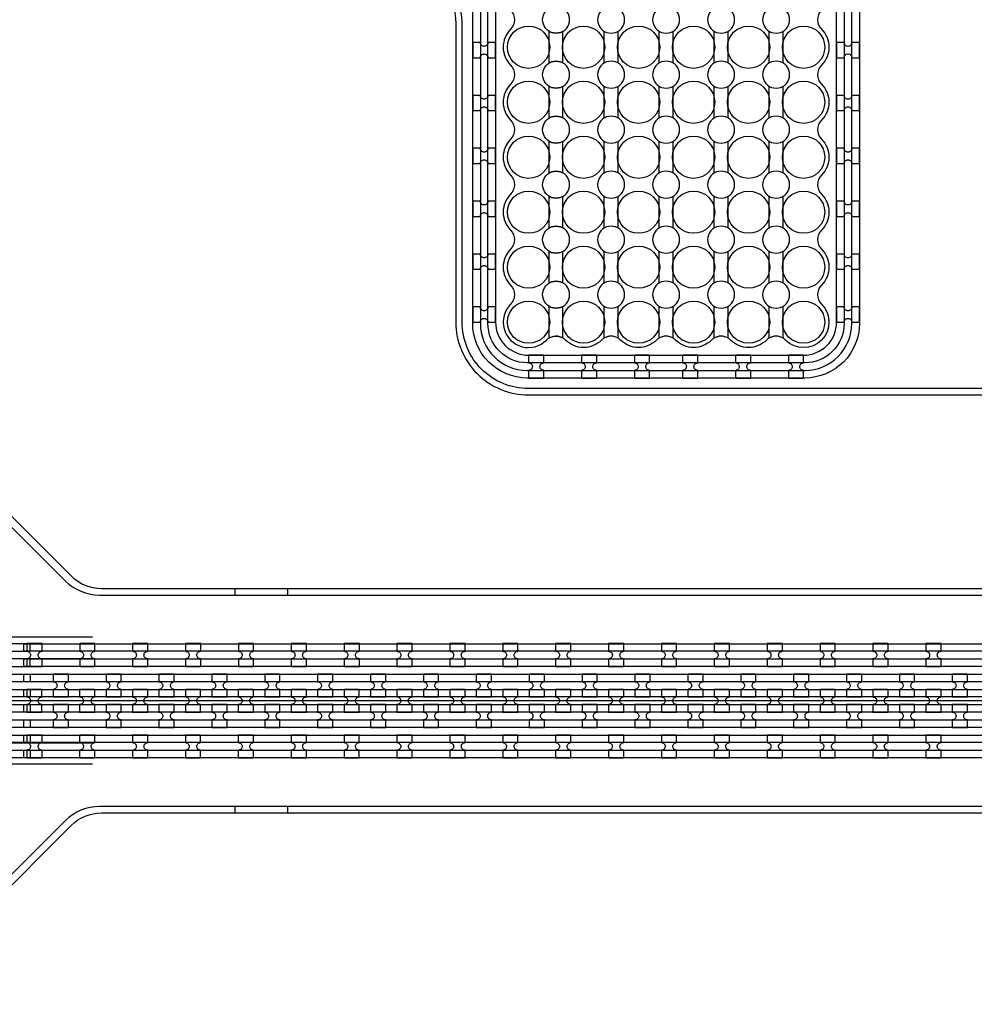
# Model space of a CAD drawing. Extents: x -63500 to 63500, y -63500 to 63500.
# Tile 159 of 256: x -32870 to -28357, y 9955 to 14610. Entities that reach past the tile are written whole.
import ezdxf

# ---------------------------------------------------------------- set-up
doc = ezdxf.new("R2010")
doc.units = 13
doc.header["$MEASUREMENT"] = 0
for name, color, linetype in [('1_Metal', 2, 'Continuous'), ('2_Electrodes', 5, 'Continuous'), ('3_Outline', 4, 'Continuous')]:
    doc.layers.add(name, color=color, linetype=linetype)

msp = doc.modelspace()

# ---------------------------------------------------------------- linework, layer by layer
for p, q in [((-32524.8, 11690), (-37807.7, 11690)), ((-38263.2, 11590), (-32524.8, 11590)), ((-32850, 11390), (-33850, 11390)), ((-14350, 11390), (-32850, 11390)), ((-32524.8, 11190), (-38263.2, 11190)), ((-32524.8, 11090), (-37870.7, 11090))]:
    msp.add_line(p, q)
for radius in [50000, 47500, 45000]:
    msp.add_circle((0, 0), radius)
at = {"layer": '1_Metal'}
for points in [[(-50000, 0, -1), (50000, 0), (51000, 0, 1), (-51000, 0)], [(-32850, 11300), (-5866, 11300, 0.414214), (-4026, 13140), (-4026, 13640, 0.414214), (-5866, 15480), (-7098, 15480, 0.414214), (-7116, 15462), (-7116, 15462), (-7146.6, 15462), (-7146.6, 15532.2), (-7116.6, 15532.2, 0.384752), (-7098.7, 15516), (-5866, 15516, -0.414214), (-3990, 13640), (-3990, 13140, -0.414214), (-5866, 11264), (-32850, 11264)], [(-32850, 11372), (-32446, 11372), (-32446, 11372), (-5866, 11372, 0.414214), (-4098, 13140), (-4098, 13640, 0.414214), (-5866, 15408), (-7098, 15408, 0.414214), (-7116, 15390), (-7116, 15390), (-7146.6, 15390), (-7146.6, 15462), (-7116, 15462, 0.414214), (-7098, 15444), (-5866, 15444, -0.414214), (-4062, 13640), (-4062, 13140, -0.414214), (-5866, 11336), (-32446, 11336), (-32850, 11336)], [(-32850, 11444), (-32446, 11444), (-5866, 11444, 0.414214), (-4170, 13140), (-4170, 13640, 0.414214), (-5866, 15336), (-7098, 15336, 0.414214), (-7116, 15318), (-7116, 15318), (-7146.6, 15318), (-7146.6, 15390), (-7116, 15390, 0.414214), (-7098, 15372), (-5866, 15372, -0.414214), (-4134, 13640), (-4134, 13140, -0.414214), (-5866, 11408), (-32446, 11408), (-32850, 11408)], [(-32850, 11516), (-32446, 11516), (-5866, 11516, 0.414214), (-4242, 13140), (-4242, 13640, 0.414214), (-5866, 15264), (-7098.7, 15264, 0.384752), (-7116.6, 15247.9), (-7146.6, 15247.9), (-7146.6, 15318), (-7116, 15318, 0.414214), (-7098, 15300), (-5866, 15300, -0.414214), (-4206, 13640), (-4206, 13140, -0.414214), (-5866, 11480), (-32446, 11480), (-32850, 11480)], [(-30728, 14502), (-30728, 14430), (-30692, 14430, -0.414214), (-30674, 14448), (-30674, 14448, -0.414214), (-30656, 14430), (-30620, 14430), (-30620, 14502), (-30656, 14502, -0.414214), (-30674, 14484), (-30674, 14484, -0.414214), (-30692, 14502)], [(-29008, 14502), (-29008, 14430), (-28972, 14430, -0.414214), (-28954, 14448), (-28954, 14448, -0.414214), (-28936, 14430), (-28900, 14430), (-28900, 14502), (-28936, 14502, -0.414214), (-28954, 14484), (-28954, 14484, -0.414214), (-28972, 14502)], [(-30728, 14252), (-30728, 14180), (-30692, 14180, -0.414214), (-30674, 14198), (-30674, 14198, -0.414214), (-30656, 14180), (-30620, 14180), (-30620, 14252), (-30656, 14252, -0.414214), (-30674, 14234), (-30674, 14234, -0.414214), (-30692, 14252)], [(-29008, 14252), (-29008, 14180), (-28972, 14180, -0.414214), (-28954, 14198), (-28954, 14198, -0.414214), (-28936, 14180), (-28900, 14180), (-28900, 14252), (-28936, 14252, -0.414214), (-28954, 14234), (-28954, 14234, -0.414214), (-28972, 14252)], [(-30728, 14002), (-30728, 13930), (-30692, 13930, -0.414214), (-30674, 13948), (-30674, 13948, -0.414214), (-30656, 13930), (-30620, 13930), (-30620, 14002), (-30656, 14002, -0.414214), (-30674, 13984), (-30674, 13984, -0.414214), (-30692, 14002)], [(-29008, 14002), (-29008, 13930), (-28972, 13930, -0.414214), (-28954, 13948), (-28954, 13948, -0.414214), (-28936, 13930), (-28900, 13930), (-28900, 14002), (-28936, 14002, -0.414214), (-28954, 13984), (-28954, 13984, -0.414214), (-28972, 14002)], [(-30728, 13752), (-30728, 13680), (-30692, 13680, -0.414214), (-30674, 13698), (-30674, 13698, -0.414214), (-30656, 13680), (-30620, 13680), (-30620, 13752), (-30656, 13752, -0.414214), (-30674, 13734), (-30674, 13734, -0.414214), (-30692, 13752)], [(-29008, 13752), (-29008, 13680), (-28972, 13680, -0.414214), (-28954, 13698), (-28954, 13698, -0.414214), (-28936, 13680), (-28900, 13680), (-28900, 13752), (-28936, 13752, -0.414214), (-28954, 13734), (-28954, 13734, -0.414214), (-28972, 13752)], [(-30728, 13502), (-30728, 13430), (-30692, 13430, -0.414214), (-30674, 13448), (-30674, 13448, -0.414214), (-30656, 13430), (-30620, 13430), (-30620, 13502), (-30656, 13502, -0.414214), (-30674, 13484), (-30674, 13484, -0.414214), (-30692, 13502)], [(-29008, 13502), (-29008, 13430), (-28972, 13430, -0.414214), (-28954, 13448), (-28954, 13448, -0.414214), (-28936, 13430), (-28900, 13430), (-28900, 13502), (-28936, 13502, -0.414214), (-28954, 13484), (-28954, 13484, -0.414214), (-28972, 13502)], [(-30728, 13252), (-30728, 13180), (-30692, 13180, -0.414214), (-30674, 13198), (-30674, 13198, -0.414214), (-30656, 13180), (-30620, 13180), (-30620, 13252), (-30656, 13252, -0.414214), (-30674, 13234), (-30674, 13234, -0.414214), (-30692, 13252)], [(-29008, 13252), (-29008, 13180), (-28972, 13180, -0.414214), (-28954, 13198), (-28954, 13198, -0.414214), (-28936, 13180), (-28900, 13180), (-28900, 13252), (-28936, 13252, -0.414214), (-28954, 13234), (-28954, 13234, -0.414214), (-28972, 13252)], [(-30392, 13024), (-30464, 13024), (-30464, 12988, -0.414214), (-30446, 12970), (-30446, 12970, -0.414214), (-30464, 12952), (-30464, 12916), (-30392, 12916), (-30392, 12952, -0.414214), (-30410, 12970), (-30410, 12970, -0.414214), (-30392, 12988)], [(-30142, 13024), (-30214, 13024), (-30214, 12988, -0.414214), (-30196, 12970), (-30196, 12970, -0.414214), (-30214, 12952), (-30214, 12916), (-30142, 12916), (-30142, 12952, -0.414214), (-30160, 12970), (-30160, 12970, -0.414214), (-30142, 12988)], [(-29892, 13024), (-29964, 13024), (-29964, 12988, -0.414214), (-29946, 12970), (-29946, 12970, -0.414214), (-29964, 12952), (-29964, 12916), (-29892, 12916), (-29892, 12952, -0.414214), (-29910, 12970), (-29910, 12970, -0.414214), (-29892, 12988)], [(-29664, 13024), (-29736, 13024), (-29736, 12988, -0.414214), (-29718, 12970), (-29718, 12970, -0.414214), (-29736, 12952), (-29736, 12916), (-29664, 12916), (-29664, 12952, -0.414214), (-29682, 12970), (-29682, 12970, -0.414214), (-29664, 12988)], [(-29414, 13024), (-29486, 13024), (-29486, 12988, -0.414214), (-29468, 12970), (-29468, 12970, -0.414214), (-29486, 12952), (-29486, 12916), (-29414, 12916), (-29414, 12952, -0.414214), (-29432, 12970), (-29432, 12970, -0.414214), (-29414, 12988)], [(-29164, 13024), (-29236, 13024), (-29236, 12988, -0.414214), (-29218, 12970), (-29218, 12970, -0.414214), (-29236, 12952), (-29236, 12916), (-29164, 12916), (-29164, 12952, -0.414214), (-29182, 12970), (-29182, 12970, -0.414214), (-29164, 12988)], [(-32820, 11588), (-33666.6, 11588, -0.198912), (-33752.8, 11623.8), (-33844.7, 11715.7, -1), (-33819.3, 11741.1), (-33727.4, 11649.2, 0.198912), (-33666.6, 11624), (-32820, 11624), (-32820, 11660), (-33666.6, 11660, -0.198912), (-33701.9, 11674.7), (-33844.7, 11817.5, -0.198912), (-33850, 11830.2), (-33850, 11872.8), (-33900, 11872.8), (-33900, 11670), (-33857.5, 11670, -0.198912), (-33844.7, 11664.8), (-33778.3, 11598.3, 0.198912), (-33666.6, 11552), (-32820, 11552)], [(-32836, 11552.1), (-32764, 11552.1), (-32764, 11588.1, -0.414214), (-32782, 11606.1), (-32782, 11606.1, -0.414214), (-32764, 11624.1), (-32764, 11660.1), (-32836, 11660.1), (-32836, 11624.1, -0.414214), (-32818, 11606.1), (-32818, 11606.1, -0.414214), (-32836, 11588.1)], [(-32586, 11552.1), (-32514, 11552.1), (-32514, 11588.1, -0.414214), (-32532, 11606.1), (-32532, 11606.1, -0.414214), (-32514, 11624.1), (-32514, 11660.1), (-32586, 11660.1), (-32586, 11624.1, -0.414214), (-32568, 11606.1), (-32568, 11606.1, -0.414214), (-32586, 11588.1)], [(-32336, 11552.1), (-32264, 11552.1), (-32264, 11588.1, -0.414214), (-32282, 11606.1), (-32282, 11606.1, -0.414214), (-32264, 11624.1), (-32264, 11660.1), (-32336, 11660.1), (-32336, 11624.1, -0.414214), (-32318, 11606.1), (-32318, 11606.1, -0.414214), (-32336, 11588.1)], [(-32086, 11552.1), (-32014, 11552.1), (-32014, 11588.1, -0.414214), (-32032, 11606.1), (-32032, 11606.1, -0.414214), (-32014, 11624.1), (-32014, 11660.1), (-32086, 11660.1), (-32086, 11624.1, -0.414214), (-32068, 11606.1), (-32068, 11606.1, -0.414214), (-32086, 11588.1)], [(-31836, 11552.1), (-31764, 11552.1), (-31764, 11588.1, -0.414214), (-31782, 11606.1), (-31782, 11606.1, -0.414214), (-31764, 11624.1), (-31764, 11660.1), (-31836, 11660.1), (-31836, 11624.1, -0.414214), (-31818, 11606.1), (-31818, 11606.1, -0.414214), (-31836, 11588.1)], [(-31586, 11552.1), (-31514, 11552.1), (-31514, 11588.1, -0.414214), (-31532, 11606.1), (-31532, 11606.1, -0.414214), (-31514, 11624.1), (-31514, 11660.1), (-31586, 11660.1), (-31586, 11624.1, -0.414214), (-31568, 11606.1), (-31568, 11606.1, -0.414214), (-31586, 11588.1)], [(-31336, 11552.1), (-31264, 11552.1), (-31264, 11588.1, -0.414214), (-31282, 11606.1), (-31282, 11606.1, -0.414214), (-31264, 11624.1), (-31264, 11660.1), (-31336, 11660.1), (-31336, 11624.1, -0.414214), (-31318, 11606.1), (-31318, 11606.1, -0.414214), (-31336, 11588.1)], [(-31086, 11552.1), (-31014, 11552.1), (-31014, 11588.1, -0.414214), (-31032, 11606.1), (-31032, 11606.1, -0.414214), (-31014, 11624.1), (-31014, 11660.1), (-31086, 11660.1), (-31086, 11624.1, -0.414214), (-31068, 11606.1), (-31068, 11606.1, -0.414214), (-31086, 11588.1)], [(-30836, 11552.1), (-30764, 11552.1), (-30764, 11588.1, -0.414214), (-30782, 11606.1), (-30782, 11606.1, -0.414214), (-30764, 11624.1), (-30764, 11660.1), (-30836, 11660.1), (-30836, 11624.1, -0.414214), (-30818, 11606.1), (-30818, 11606.1, -0.414214), (-30836, 11588.1)], [(-30586, 11552.1), (-30514, 11552.1), (-30514, 11588.1, -0.414214), (-30532, 11606.1), (-30532, 11606.1, -0.414214), (-30514, 11624.1), (-30514, 11660.1), (-30586, 11660.1), (-30586, 11624.1, -0.414214), (-30568, 11606.1), (-30568, 11606.1, -0.414214), (-30586, 11588.1)], [(-30336, 11552.1), (-30264, 11552.1), (-30264, 11588.1, -0.414214), (-30282, 11606.1), (-30282, 11606.1, -0.414214), (-30264, 11624.1), (-30264, 11660.1), (-30336, 11660.1), (-30336, 11624.1, -0.414214), (-30318, 11606.1), (-30318, 11606.1, -0.414214), (-30336, 11588.1)], [(-30086, 11552.1), (-30014, 11552.1), (-30014, 11588.1, -0.414214), (-30032, 11606.1), (-30032, 11606.1, -0.414214), (-30014, 11624.1), (-30014, 11660.1), (-30086, 11660.1), (-30086, 11624.1, -0.414214), (-30068, 11606.1), (-30068, 11606.1, -0.414214), (-30086, 11588.1)], [(-29836, 11552.1), (-29764, 11552.1), (-29764, 11588.1, -0.414214), (-29782, 11606.1), (-29782, 11606.1, -0.414214), (-29764, 11624.1), (-29764, 11660.1), (-29836, 11660.1), (-29836, 11624.1, -0.414214), (-29818, 11606.1), (-29818, 11606.1, -0.414214), (-29836, 11588.1)], [(-29586, 11552.1), (-29514, 11552.1), (-29514, 11588.1, -0.414214), (-29532, 11606.1), (-29532, 11606.1, -0.414214), (-29514, 11624.1), (-29514, 11660.1), (-29586, 11660.1), (-29586, 11624.1, -0.414214), (-29568, 11606.1), (-29568, 11606.1, -0.414214), (-29586, 11588.1)], [(-29336, 11552.1), (-29264, 11552.1), (-29264, 11588.1, -0.414214), (-29282, 11606.1), (-29282, 11606.1, -0.414214), (-29264, 11624.1), (-29264, 11660.1), (-29336, 11660.1), (-29336, 11624.1, -0.414214), (-29318, 11606.1), (-29318, 11606.1, -0.414214), (-29336, 11588.1)], [(-29086, 11552.1), (-29014, 11552.1), (-29014, 11588.1, -0.414214), (-29032, 11606.1), (-29032, 11606.1, -0.414214), (-29014, 11624.1), (-29014, 11660.1), (-29086, 11660.1), (-29086, 11624.1, -0.414214), (-29068, 11606.1), (-29068, 11606.1, -0.414214), (-29086, 11588.1)], [(-28836, 11552.1), (-28764, 11552.1), (-28764, 11588.1, -0.414214), (-28782, 11606.1), (-28782, 11606.1, -0.414214), (-28764, 11624.1), (-28764, 11660.1), (-28836, 11660.1), (-28836, 11624.1, -0.414214), (-28818, 11606.1), (-28818, 11606.1, -0.414214), (-28836, 11588.1)], [(-28586, 11552.1), (-28514, 11552.1), (-28514, 11588.1, -0.414214), (-28532, 11606.1), (-28532, 11606.1, -0.414214), (-28514, 11624.1), (-28514, 11660.1), (-28586, 11660.1), (-28586, 11624.1, -0.414214), (-28568, 11606.1), (-28568, 11606.1, -0.414214), (-28586, 11588.1)], [(-32639.2, 11408.1), (-32639.2, 11444.1, -0.414214), (-32657.2, 11462.1), (-32657.2, 11462.1, -0.414214), (-32639.2, 11480.1), (-32639.2, 11516.1), (-32711.2, 11516.1), (-32711.2, 11480.1, -0.414214), (-32693.2, 11462.1), (-32693.2, 11462.1, -0.414214), (-32711.2, 11444.1), (-32711.2, 11408.1)], [(-32389.2, 11408.1), (-32389.2, 11444.1, -0.414214), (-32407.2, 11462.1), (-32407.2, 11462.1, -0.414214), (-32389.2, 11480.1), (-32389.2, 11516.1), (-32461.2, 11516.1), (-32461.2, 11480.1, -0.414214), (-32443.2, 11462.1), (-32443.2, 11462.1, -0.414214), (-32461.2, 11444.1), (-32461.2, 11408.1)], [(-32139.2, 11408.1), (-32139.2, 11444.1, -0.414214), (-32157.2, 11462.1), (-32157.2, 11462.1, -0.414214), (-32139.2, 11480.1), (-32139.2, 11516.1), (-32211.2, 11516.1), (-32211.2, 11480.1, -0.414214), (-32193.2, 11462.1), (-32193.2, 11462.1, -0.414214), (-32211.2, 11444.1), (-32211.2, 11408.1)], [(-31889.2, 11408.1), (-31889.2, 11444.1, -0.414214), (-31907.2, 11462.1), (-31907.2, 11462.1, -0.414214), (-31889.2, 11480.1), (-31889.2, 11516.1), (-31961.2, 11516.1), (-31961.2, 11480.1, -0.414214), (-31943.2, 11462.1), (-31943.2, 11462.1, -0.414214), (-31961.2, 11444.1), (-31961.2, 11408.1)], [(-31639.2, 11408.1), (-31639.2, 11444.1, -0.414214), (-31657.2, 11462.1), (-31657.2, 11462.1, -0.414214), (-31639.2, 11480.1), (-31639.2, 11516.1), (-31711.2, 11516.1), (-31711.2, 11480.1, -0.414214), (-31693.2, 11462.1), (-31693.2, 11462.1, -0.414214), (-31711.2, 11444.1), (-31711.2, 11408.1)], [(-31389.2, 11408.1), (-31389.2, 11444.1, -0.414214), (-31407.2, 11462.1), (-31407.2, 11462.1, -0.414214), (-31389.2, 11480.1), (-31389.2, 11516.1), (-31461.2, 11516.1), (-31461.2, 11480.1, -0.414214), (-31443.2, 11462.1), (-31443.2, 11462.1, -0.414214), (-31461.2, 11444.1), (-31461.2, 11408.1)], [(-31139.2, 11408.1), (-31139.2, 11444.1, -0.414214), (-31157.2, 11462.1), (-31157.2, 11462.1, -0.414214), (-31139.2, 11480.1), (-31139.2, 11516.1), (-31211.2, 11516.1), (-31211.2, 11480.1, -0.414214), (-31193.2, 11462.1), (-31193.2, 11462.1, -0.414214), (-31211.2, 11444.1), (-31211.2, 11408.1)], [(-30889.2, 11408.1), (-30889.2, 11444.1, -0.414214), (-30907.2, 11462.1), (-30907.2, 11462.1, -0.414214), (-30889.2, 11480.1), (-30889.2, 11516.1), (-30961.2, 11516.1), (-30961.2, 11480.1, -0.414214), (-30943.2, 11462.1), (-30943.2, 11462.1, -0.414214), (-30961.2, 11444.1), (-30961.2, 11408.1)], [(-30639.2, 11408.1), (-30639.2, 11444.1, -0.414214), (-30657.2, 11462.1), (-30657.2, 11462.1, -0.414214), (-30639.2, 11480.1), (-30639.2, 11516.1), (-30711.2, 11516.1), (-30711.2, 11480.1, -0.414214), (-30693.2, 11462.1), (-30693.2, 11462.1, -0.414214), (-30711.2, 11444.1), (-30711.2, 11408.1)], [(-30389.2, 11408.1), (-30389.2, 11444.1, -0.414214), (-30407.2, 11462.1), (-30407.2, 11462.1, -0.414214), (-30389.2, 11480.1), (-30389.2, 11516.1), (-30461.2, 11516.1), (-30461.2, 11480.1, -0.414214), (-30443.2, 11462.1), (-30443.2, 11462.1, -0.414214), (-30461.2, 11444.1), (-30461.2, 11408.1)], [(-30139.2, 11408.1), (-30139.2, 11444.1, -0.414214), (-30157.2, 11462.1), (-30157.2, 11462.1, -0.414214), (-30139.2, 11480.1), (-30139.2, 11516.1), (-30211.2, 11516.1), (-30211.2, 11480.1, -0.414214), (-30193.2, 11462.1), (-30193.2, 11462.1, -0.414214), (-30211.2, 11444.1), (-30211.2, 11408.1)], [(-29889.2, 11408.1), (-29889.2, 11444.1, -0.414214), (-29907.2, 11462.1), (-29907.2, 11462.1, -0.414214), (-29889.2, 11480.1), (-29889.2, 11516.1), (-29961.2, 11516.1), (-29961.2, 11480.1, -0.414214), (-29943.2, 11462.1), (-29943.2, 11462.1, -0.414214), (-29961.2, 11444.1), (-29961.2, 11408.1)], [(-29639.2, 11408.1), (-29639.2, 11444.1, -0.414214), (-29657.2, 11462.1), (-29657.2, 11462.1, -0.414214), (-29639.2, 11480.1), (-29639.2, 11516.1), (-29711.2, 11516.1), (-29711.2, 11480.1, -0.414214), (-29693.2, 11462.1), (-29693.2, 11462.1, -0.414214), (-29711.2, 11444.1), (-29711.2, 11408.1)], [(-29389.2, 11408.1), (-29389.2, 11444.1, -0.414214), (-29407.2, 11462.1), (-29407.2, 11462.1, -0.414214), (-29389.2, 11480.1), (-29389.2, 11516.1), (-29461.2, 11516.1), (-29461.2, 11480.1, -0.414214), (-29443.2, 11462.1), (-29443.2, 11462.1, -0.414214), (-29461.2, 11444.1), (-29461.2, 11408.1)], [(-29139.2, 11408.1), (-29139.2, 11444.1, -0.414214), (-29157.2, 11462.1), (-29157.2, 11462.1, -0.414214), (-29139.2, 11480.1), (-29139.2, 11516.1), (-29211.2, 11516.1), (-29211.2, 11480.1, -0.414214), (-29193.2, 11462.1), (-29193.2, 11462.1, -0.414214), (-29211.2, 11444.1), (-29211.2, 11408.1)], [(-28889.2, 11408.1), (-28889.2, 11444.1, -0.414214), (-28907.2, 11462.1), (-28907.2, 11462.1, -0.414214), (-28889.2, 11480.1), (-28889.2, 11516.1), (-28961.2, 11516.1), (-28961.2, 11480.1, -0.414214), (-28943.2, 11462.1), (-28943.2, 11462.1, -0.414214), (-28961.2, 11444.1), (-28961.2, 11408.1)], [(-28639.2, 11408.1), (-28639.2, 11444.1, -0.414214), (-28657.2, 11462.1), (-28657.2, 11462.1, -0.414214), (-28639.2, 11480.1), (-28639.2, 11516.1), (-28711.2, 11516.1), (-28711.2, 11480.1, -0.414214), (-28693.2, 11462.1), (-28693.2, 11462.1, -0.414214), (-28711.2, 11444.1), (-28711.2, 11408.1)], [(-28389.2, 11408.1), (-28389.2, 11444.1, -0.414214), (-28407.2, 11462.1), (-28407.2, 11462.1, -0.414214), (-28389.2, 11480.1), (-28389.2, 11516.1), (-28461.2, 11516.1), (-28461.2, 11480.1, -0.414214), (-28443.2, 11462.1), (-28443.2, 11462.1, -0.414214), (-28461.2, 11444.1), (-28461.2, 11408.1)], [(-32764.2, 11444.1), (-32836.2, 11444.1), (-32836.2, 11408.1, -0.414214), (-32818.2, 11390.1), (-32818.2, 11390.1, -0.414214), (-32836.2, 11372.1), (-32836.2, 11336.1), (-32764.2, 11336.1), (-32764.2, 11372.1, -0.414214), (-32782.2, 11390.1), (-32782.2, 11390.1, -0.414214), (-32764.2, 11408.1), (-32764.2, 11444.1)], [(-32514.2, 11444.1), (-32586.2, 11444.1), (-32586.2, 11408.1, -0.414214), (-32568.2, 11390.1), (-32568.2, 11390.1, -0.414214), (-32586.2, 11372.1), (-32586.2, 11336.1), (-32514.2, 11336.1), (-32514.2, 11372.1, -0.414214), (-32532.2, 11390.1), (-32532.2, 11390.1, -0.414214), (-32514.2, 11408.1), (-32514.2, 11444.1)], [(-32264.2, 11444.1), (-32336.2, 11444.1), (-32336.2, 11408.1, -0.414214), (-32318.2, 11390.1), (-32318.2, 11390.1, -0.414214), (-32336.2, 11372.1), (-32336.2, 11336.1), (-32264.2, 11336.1), (-32264.2, 11372.1, -0.414214), (-32282.2, 11390.1), (-32282.2, 11390.1, -0.414214), (-32264.2, 11408.1), (-32264.2, 11444.1)], [(-32014.2, 11444.1), (-32086.2, 11444.1), (-32086.2, 11408.1, -0.414214), (-32068.2, 11390.1), (-32068.2, 11390.1, -0.414214), (-32086.2, 11372.1), (-32086.2, 11336.1), (-32014.2, 11336.1), (-32014.2, 11372.1, -0.414214), (-32032.2, 11390.1), (-32032.2, 11390.1, -0.414214), (-32014.2, 11408.1), (-32014.2, 11444.1)], [(-31764.2, 11444.1), (-31836.2, 11444.1), (-31836.2, 11408.1, -0.414214), (-31818.2, 11390.1), (-31818.2, 11390.1, -0.414214), (-31836.2, 11372.1), (-31836.2, 11336.1), (-31764.2, 11336.1), (-31764.2, 11372.1, -0.414214), (-31782.2, 11390.1), (-31782.2, 11390.1, -0.414214), (-31764.2, 11408.1), (-31764.2, 11444.1)], [(-31514.2, 11444.1), (-31586.2, 11444.1), (-31586.2, 11408.1, -0.414214), (-31568.2, 11390.1), (-31568.2, 11390.1, -0.414214), (-31586.2, 11372.1), (-31586.2, 11336.1), (-31514.2, 11336.1), (-31514.2, 11372.1, -0.414214), (-31532.2, 11390.1), (-31532.2, 11390.1, -0.414214), (-31514.2, 11408.1), (-31514.2, 11444.1)], [(-31264.2, 11444.1), (-31336.2, 11444.1), (-31336.2, 11408.1, -0.414214), (-31318.2, 11390.1), (-31318.2, 11390.1, -0.414214), (-31336.2, 11372.1), (-31336.2, 11336.1), (-31264.2, 11336.1), (-31264.2, 11372.1, -0.414214), (-31282.2, 11390.1), (-31282.2, 11390.1, -0.414214), (-31264.2, 11408.1), (-31264.2, 11444.1)], [(-31014.2, 11444.1), (-31086.2, 11444.1), (-31086.2, 11408.1, -0.414214), (-31068.2, 11390.1), (-31068.2, 11390.1, -0.414214), (-31086.2, 11372.1), (-31086.2, 11336.1), (-31014.2, 11336.1), (-31014.2, 11372.1, -0.414214), (-31032.2, 11390.1), (-31032.2, 11390.1, -0.414214), (-31014.2, 11408.1), (-31014.2, 11444.1)], [(-30764.2, 11444.1), (-30836.2, 11444.1), (-30836.2, 11408.1, -0.414214), (-30818.2, 11390.1), (-30818.2, 11390.1, -0.414214), (-30836.2, 11372.1), (-30836.2, 11336.1), (-30764.2, 11336.1), (-30764.2, 11372.1, -0.414214), (-30782.2, 11390.1), (-30782.2, 11390.1, -0.414214), (-30764.2, 11408.1), (-30764.2, 11444.1)], [(-30514.2, 11444.1), (-30586.2, 11444.1), (-30586.2, 11408.1, -0.414214), (-30568.2, 11390.1), (-30568.2, 11390.1, -0.414214), (-30586.2, 11372.1), (-30586.2, 11336.1), (-30514.2, 11336.1), (-30514.2, 11372.1, -0.414214), (-30532.2, 11390.1), (-30532.2, 11390.1, -0.414214), (-30514.2, 11408.1), (-30514.2, 11444.1)], [(-30264.2, 11444.1), (-30336.2, 11444.1), (-30336.2, 11408.1, -0.414214), (-30318.2, 11390.1), (-30318.2, 11390.1, -0.414214), (-30336.2, 11372.1), (-30336.2, 11336.1), (-30264.2, 11336.1), (-30264.2, 11372.1, -0.414214), (-30282.2, 11390.1), (-30282.2, 11390.1, -0.414214), (-30264.2, 11408.1), (-30264.2, 11444.1)], [(-30014.2, 11444.1), (-30086.2, 11444.1), (-30086.2, 11408.1, -0.414214), (-30068.2, 11390.1), (-30068.2, 11390.1, -0.414214), (-30086.2, 11372.1), (-30086.2, 11336.1), (-30014.2, 11336.1), (-30014.2, 11372.1, -0.414214), (-30032.2, 11390.1), (-30032.2, 11390.1, -0.414214), (-30014.2, 11408.1), (-30014.2, 11444.1)], [(-29764.2, 11444.1), (-29836.2, 11444.1), (-29836.2, 11408.1, -0.414214), (-29818.2, 11390.1), (-29818.2, 11390.1, -0.414214), (-29836.2, 11372.1), (-29836.2, 11336.1), (-29764.2, 11336.1), (-29764.2, 11372.1, -0.414214), (-29782.2, 11390.1), (-29782.2, 11390.1, -0.414214), (-29764.2, 11408.1), (-29764.2, 11444.1)], [(-29514.2, 11444.1), (-29586.2, 11444.1), (-29586.2, 11408.1, -0.414214), (-29568.2, 11390.1), (-29568.2, 11390.1, -0.414214), (-29586.2, 11372.1), (-29586.2, 11336.1), (-29514.2, 11336.1), (-29514.2, 11372.1, -0.414214), (-29532.2, 11390.1), (-29532.2, 11390.1, -0.414214), (-29514.2, 11408.1), (-29514.2, 11444.1)], [(-29264.2, 11444.1), (-29336.2, 11444.1), (-29336.2, 11408.1, -0.414214), (-29318.2, 11390.1), (-29318.2, 11390.1, -0.414214), (-29336.2, 11372.1), (-29336.2, 11336.1), (-29264.2, 11336.1), (-29264.2, 11372.1, -0.414214), (-29282.2, 11390.1), (-29282.2, 11390.1, -0.414214), (-29264.2, 11408.1), (-29264.2, 11444.1)], [(-29014.2, 11444.1), (-29086.2, 11444.1), (-29086.2, 11408.1, -0.414214), (-29068.2, 11390.1), (-29068.2, 11390.1, -0.414214), (-29086.2, 11372.1), (-29086.2, 11336.1), (-29014.2, 11336.1), (-29014.2, 11372.1, -0.414214), (-29032.2, 11390.1), (-29032.2, 11390.1, -0.414214), (-29014.2, 11408.1), (-29014.2, 11444.1)], [(-28764.2, 11444.1), (-28836.2, 11444.1), (-28836.2, 11408.1, -0.414214), (-28818.2, 11390.1), (-28818.2, 11390.1, -0.414214), (-28836.2, 11372.1), (-28836.2, 11336.1), (-28764.2, 11336.1), (-28764.2, 11372.1, -0.414214), (-28782.2, 11390.1), (-28782.2, 11390.1, -0.414214), (-28764.2, 11408.1), (-28764.2, 11444.1)], [(-28514.2, 11444.1), (-28586.2, 11444.1), (-28586.2, 11408.1, -0.414214), (-28568.2, 11390.1), (-28568.2, 11390.1, -0.414214), (-28586.2, 11372.1), (-28586.2, 11336.1), (-28514.2, 11336.1), (-28514.2, 11372.1, -0.414214), (-28532.2, 11390.1), (-28532.2, 11390.1, -0.414214), (-28514.2, 11408.1), (-28514.2, 11444.1)], [(-32639.2, 11372.1), (-32711.2, 11372.1), (-32711.2, 11336.1, -0.414214), (-32693.2, 11318.1), (-32693.2, 11318.1, -0.414214), (-32711.2, 11300.1), (-32711.2, 11264.1), (-32639.2, 11264.1), (-32639.2, 11300.1, -0.414214), (-32657.2, 11318.1), (-32657.2, 11318.1, -0.414214), (-32639.2, 11336.1), (-32639.2, 11372.1)], [(-32389.2, 11372.1), (-32461.2, 11372.1), (-32461.2, 11336.1, -0.414214), (-32443.2, 11318.1), (-32443.2, 11318.1, -0.414214), (-32461.2, 11300.1), (-32461.2, 11264.1), (-32389.2, 11264.1), (-32389.2, 11300.1, -0.414214), (-32407.2, 11318.1), (-32407.2, 11318.1, -0.414214), (-32389.2, 11336.1), (-32389.2, 11372.1)], [(-32139.2, 11372.1), (-32211.2, 11372.1), (-32211.2, 11336.1, -0.414214), (-32193.2, 11318.1), (-32193.2, 11318.1, -0.414214), (-32211.2, 11300.1), (-32211.2, 11264.1), (-32139.2, 11264.1), (-32139.2, 11300.1, -0.414214), (-32157.2, 11318.1), (-32157.2, 11318.1, -0.414214), (-32139.2, 11336.1), (-32139.2, 11372.1)], [(-31889.2, 11372.1), (-31961.2, 11372.1), (-31961.2, 11336.1, -0.414214), (-31943.2, 11318.1), (-31943.2, 11318.1, -0.414214), (-31961.2, 11300.1), (-31961.2, 11264.1), (-31889.2, 11264.1), (-31889.2, 11300.1, -0.414214), (-31907.2, 11318.1), (-31907.2, 11318.1, -0.414214), (-31889.2, 11336.1), (-31889.2, 11372.1)], [(-31639.2, 11372.1), (-31711.2, 11372.1), (-31711.2, 11336.1, -0.414214), (-31693.2, 11318.1), (-31693.2, 11318.1, -0.414214), (-31711.2, 11300.1), (-31711.2, 11264.1), (-31639.2, 11264.1), (-31639.2, 11300.1, -0.414214), (-31657.2, 11318.1), (-31657.2, 11318.1, -0.414214), (-31639.2, 11336.1), (-31639.2, 11372.1)], [(-31389.2, 11372.1), (-31461.2, 11372.1), (-31461.2, 11336.1, -0.414214), (-31443.2, 11318.1), (-31443.2, 11318.1, -0.414214), (-31461.2, 11300.1), (-31461.2, 11264.1), (-31389.2, 11264.1), (-31389.2, 11300.1, -0.414214), (-31407.2, 11318.1), (-31407.2, 11318.1, -0.414214), (-31389.2, 11336.1), (-31389.2, 11372.1)], [(-31139.2, 11372.1), (-31211.2, 11372.1), (-31211.2, 11336.1, -0.414214), (-31193.2, 11318.1), (-31193.2, 11318.1, -0.414214), (-31211.2, 11300.1), (-31211.2, 11264.1), (-31139.2, 11264.1), (-31139.2, 11300.1, -0.414214), (-31157.2, 11318.1), (-31157.2, 11318.1, -0.414214), (-31139.2, 11336.1), (-31139.2, 11372.1)], [(-30889.2, 11372.1), (-30961.2, 11372.1), (-30961.2, 11336.1, -0.414214), (-30943.2, 11318.1), (-30943.2, 11318.1, -0.414214), (-30961.2, 11300.1), (-30961.2, 11264.1), (-30889.2, 11264.1), (-30889.2, 11300.1, -0.414214), (-30907.2, 11318.1), (-30907.2, 11318.1, -0.414214), (-30889.2, 11336.1), (-30889.2, 11372.1)], [(-30639.2, 11372.1), (-30711.2, 11372.1), (-30711.2, 11336.1, -0.414214), (-30693.2, 11318.1), (-30693.2, 11318.1, -0.414214), (-30711.2, 11300.1), (-30711.2, 11264.1), (-30639.2, 11264.1), (-30639.2, 11300.1, -0.414214), (-30657.2, 11318.1), (-30657.2, 11318.1, -0.414214), (-30639.2, 11336.1), (-30639.2, 11372.1)], [(-30389.2, 11372.1), (-30461.2, 11372.1), (-30461.2, 11336.1, -0.414214), (-30443.2, 11318.1), (-30443.2, 11318.1, -0.414214), (-30461.2, 11300.1), (-30461.2, 11264.1), (-30389.2, 11264.1), (-30389.2, 11300.1, -0.414214), (-30407.2, 11318.1), (-30407.2, 11318.1, -0.414214), (-30389.2, 11336.1), (-30389.2, 11372.1)], [(-30139.2, 11372.1), (-30211.2, 11372.1), (-30211.2, 11336.1, -0.414214), (-30193.2, 11318.1), (-30193.2, 11318.1, -0.414214), (-30211.2, 11300.1), (-30211.2, 11264.1), (-30139.2, 11264.1), (-30139.2, 11300.1, -0.414214), (-30157.2, 11318.1), (-30157.2, 11318.1, -0.414214), (-30139.2, 11336.1), (-30139.2, 11372.1)], [(-29889.2, 11372.1), (-29961.2, 11372.1), (-29961.2, 11336.1, -0.414214), (-29943.2, 11318.1), (-29943.2, 11318.1, -0.414214), (-29961.2, 11300.1), (-29961.2, 11264.1), (-29889.2, 11264.1), (-29889.2, 11300.1, -0.414214), (-29907.2, 11318.1), (-29907.2, 11318.1, -0.414214), (-29889.2, 11336.1), (-29889.2, 11372.1)], [(-29639.2, 11372.1), (-29711.2, 11372.1), (-29711.2, 11336.1, -0.414214), (-29693.2, 11318.1), (-29693.2, 11318.1, -0.414214), (-29711.2, 11300.1), (-29711.2, 11264.1), (-29639.2, 11264.1), (-29639.2, 11300.1, -0.414214), (-29657.2, 11318.1), (-29657.2, 11318.1, -0.414214), (-29639.2, 11336.1), (-29639.2, 11372.1)], [(-29389.2, 11372.1), (-29461.2, 11372.1), (-29461.2, 11336.1, -0.414214), (-29443.2, 11318.1), (-29443.2, 11318.1, -0.414214), (-29461.2, 11300.1), (-29461.2, 11264.1), (-29389.2, 11264.1), (-29389.2, 11300.1, -0.414214), (-29407.2, 11318.1), (-29407.2, 11318.1, -0.414214), (-29389.2, 11336.1), (-29389.2, 11372.1)], [(-29139.2, 11372.1), (-29211.2, 11372.1), (-29211.2, 11336.1, -0.414214), (-29193.2, 11318.1), (-29193.2, 11318.1, -0.414214), (-29211.2, 11300.1), (-29211.2, 11264.1), (-29139.2, 11264.1), (-29139.2, 11300.1, -0.414214), (-29157.2, 11318.1), (-29157.2, 11318.1, -0.414214), (-29139.2, 11336.1), (-29139.2, 11372.1)], [(-28889.2, 11372.1), (-28961.2, 11372.1), (-28961.2, 11336.1, -0.414214), (-28943.2, 11318.1), (-28943.2, 11318.1, -0.414214), (-28961.2, 11300.1), (-28961.2, 11264.1), (-28889.2, 11264.1), (-28889.2, 11300.1, -0.414214), (-28907.2, 11318.1), (-28907.2, 11318.1, -0.414214), (-28889.2, 11336.1), (-28889.2, 11372.1)], [(-28639.2, 11372.1), (-28711.2, 11372.1), (-28711.2, 11336.1, -0.414214), (-28693.2, 11318.1), (-28693.2, 11318.1, -0.414214), (-28711.2, 11300.1), (-28711.2, 11264.1), (-28639.2, 11264.1), (-28639.2, 11300.1, -0.414214), (-28657.2, 11318.1), (-28657.2, 11318.1, -0.414214), (-28639.2, 11336.1), (-28639.2, 11372.1)], [(-28389.2, 11372.1), (-28461.2, 11372.1), (-28461.2, 11336.1, -0.414214), (-28443.2, 11318.1), (-28443.2, 11318.1, -0.414214), (-28461.2, 11300.1), (-28461.2, 11264.1), (-28389.2, 11264.1), (-28389.2, 11300.1, -0.414214), (-28407.2, 11318.1), (-28407.2, 11318.1, -0.414214), (-28389.2, 11336.1), (-28389.2, 11372.1)], [(-32836.1, 11120.1), (-32764.1, 11120.1), (-32764.1, 11156.1, -0.414214), (-32782.1, 11174.1), (-32782.1, 11174.1, -0.414214), (-32764.1, 11192.1), (-32764.1, 11228.1), (-32836.1, 11228.1), (-32836.1, 11192.1, -0.414214), (-32818.1, 11174.1), (-32818.1, 11174.1, -0.414214), (-32836.1, 11156.1)], [(-32586.1, 11120.1), (-32514.1, 11120.1), (-32514.1, 11156.1, -0.414214), (-32532.1, 11174.1), (-32532.1, 11174.1, -0.414214), (-32514.1, 11192.1), (-32514.1, 11228.1), (-32586.1, 11228.1), (-32586.1, 11192.1, -0.414214), (-32568.1, 11174.1), (-32568.1, 11174.1, -0.414214), (-32586.1, 11156.1)], [(-32336.1, 11120.1), (-32264.1, 11120.1), (-32264.1, 11156.1, -0.414214), (-32282.1, 11174.1), (-32282.1, 11174.1, -0.414214), (-32264.1, 11192.1), (-32264.1, 11228.1), (-32336.1, 11228.1), (-32336.1, 11192.1, -0.414214), (-32318.1, 11174.1), (-32318.1, 11174.1, -0.414214), (-32336.1, 11156.1)], [(-32086.1, 11120.1), (-32014.1, 11120.1), (-32014.1, 11156.1, -0.414214), (-32032.1, 11174.1), (-32032.1, 11174.1, -0.414214), (-32014.1, 11192.1), (-32014.1, 11228.1), (-32086.1, 11228.1), (-32086.1, 11192.1, -0.414214), (-32068.1, 11174.1), (-32068.1, 11174.1, -0.414214), (-32086.1, 11156.1)], [(-31836.1, 11120.1), (-31764.1, 11120.1), (-31764.1, 11156.1, -0.414214), (-31782.1, 11174.1), (-31782.1, 11174.1, -0.414214), (-31764.1, 11192.1), (-31764.1, 11228.1), (-31836.1, 11228.1), (-31836.1, 11192.1, -0.414214), (-31818.1, 11174.1), (-31818.1, 11174.1, -0.414214), (-31836.1, 11156.1)], [(-31586.1, 11120.1), (-31514.1, 11120.1), (-31514.1, 11156.1, -0.414214), (-31532.1, 11174.1), (-31532.1, 11174.1, -0.414214), (-31514.1, 11192.1), (-31514.1, 11228.1), (-31586.1, 11228.1), (-31586.1, 11192.1, -0.414214), (-31568.1, 11174.1), (-31568.1, 11174.1, -0.414214), (-31586.1, 11156.1)], [(-31336.1, 11120.1), (-31264.1, 11120.1), (-31264.1, 11156.1, -0.414214), (-31282.1, 11174.1), (-31282.1, 11174.1, -0.414214), (-31264.1, 11192.1), (-31264.1, 11228.1), (-31336.1, 11228.1), (-31336.1, 11192.1, -0.414214), (-31318.1, 11174.1), (-31318.1, 11174.1, -0.414214), (-31336.1, 11156.1)], [(-31086.1, 11120.1), (-31014.1, 11120.1), (-31014.1, 11156.1, -0.414214), (-31032.1, 11174.1), (-31032.1, 11174.1, -0.414214), (-31014.1, 11192.1), (-31014.1, 11228.1), (-31086.1, 11228.1), (-31086.1, 11192.1, -0.414214), (-31068.1, 11174.1), (-31068.1, 11174.1, -0.414214), (-31086.1, 11156.1)], [(-30836.1, 11120.1), (-30764.1, 11120.1), (-30764.1, 11156.1, -0.414214), (-30782.1, 11174.1), (-30782.1, 11174.1, -0.414214), (-30764.1, 11192.1), (-30764.1, 11228.1), (-30836.1, 11228.1), (-30836.1, 11192.1, -0.414214), (-30818.1, 11174.1), (-30818.1, 11174.1, -0.414214), (-30836.1, 11156.1)], [(-30586.1, 11120.1), (-30514.1, 11120.1), (-30514.1, 11156.1, -0.414214), (-30532.1, 11174.1), (-30532.1, 11174.1, -0.414214), (-30514.1, 11192.1), (-30514.1, 11228.1), (-30586.1, 11228.1), (-30586.1, 11192.1, -0.414214), (-30568.1, 11174.1), (-30568.1, 11174.1, -0.414214), (-30586.1, 11156.1)], [(-30336.1, 11120.1), (-30264.1, 11120.1), (-30264.1, 11156.1, -0.414214), (-30282.1, 11174.1), (-30282.1, 11174.1, -0.414214), (-30264.1, 11192.1), (-30264.1, 11228.1), (-30336.1, 11228.1), (-30336.1, 11192.1, -0.414214), (-30318.1, 11174.1), (-30318.1, 11174.1, -0.414214), (-30336.1, 11156.1)], [(-30086.1, 11120.1), (-30014.1, 11120.1), (-30014.1, 11156.1, -0.414214), (-30032.1, 11174.1), (-30032.1, 11174.1, -0.414214), (-30014.1, 11192.1), (-30014.1, 11228.1), (-30086.1, 11228.1), (-30086.1, 11192.1, -0.414214), (-30068.1, 11174.1), (-30068.1, 11174.1, -0.414214), (-30086.1, 11156.1)], [(-29836.1, 11120.1), (-29764.1, 11120.1), (-29764.1, 11156.1, -0.414214), (-29782.1, 11174.1), (-29782.1, 11174.1, -0.414214), (-29764.1, 11192.1), (-29764.1, 11228.1), (-29836.1, 11228.1), (-29836.1, 11192.1, -0.414214), (-29818.1, 11174.1), (-29818.1, 11174.1, -0.414214), (-29836.1, 11156.1)], [(-29586.1, 11120.1), (-29514.1, 11120.1), (-29514.1, 11156.1, -0.414214), (-29532.1, 11174.1), (-29532.1, 11174.1, -0.414214), (-29514.1, 11192.1), (-29514.1, 11228.1), (-29586.1, 11228.1), (-29586.1, 11192.1, -0.414214), (-29568.1, 11174.1), (-29568.1, 11174.1, -0.414214), (-29586.1, 11156.1)], [(-29336.1, 11120.1), (-29264.1, 11120.1), (-29264.1, 11156.1, -0.414214), (-29282.1, 11174.1), (-29282.1, 11174.1, -0.414214), (-29264.1, 11192.1), (-29264.1, 11228.1), (-29336.1, 11228.1), (-29336.1, 11192.1, -0.414214), (-29318.1, 11174.1), (-29318.1, 11174.1, -0.414214), (-29336.1, 11156.1)], [(-29086.1, 11120.1), (-29014.1, 11120.1), (-29014.1, 11156.1, -0.414214), (-29032.1, 11174.1), (-29032.1, 11174.1, -0.414214), (-29014.1, 11192.1), (-29014.1, 11228.1), (-29086.1, 11228.1), (-29086.1, 11192.1, -0.414214), (-29068.1, 11174.1), (-29068.1, 11174.1, -0.414214), (-29086.1, 11156.1)], [(-28836.1, 11120.1), (-28764.1, 11120.1), (-28764.1, 11156.1, -0.414214), (-28782.1, 11174.1), (-28782.1, 11174.1, -0.414214), (-28764.1, 11192.1), (-28764.1, 11228.1), (-28836.1, 11228.1), (-28836.1, 11192.1, -0.414214), (-28818.1, 11174.1), (-28818.1, 11174.1, -0.414214), (-28836.1, 11156.1)], [(-28586.1, 11120.1), (-28514.1, 11120.1), (-28514.1, 11156.1, -0.414214), (-28532.1, 11174.1), (-28532.1, 11174.1, -0.414214), (-28514.1, 11192.1), (-28514.1, 11228.1), (-28586.1, 11228.1), (-28586.1, 11192.1, -0.414214), (-28568.1, 11174.1), (-28568.1, 11174.1, -0.414214), (-28586.1, 11156.1)]]:
    msp.add_lwpolyline(points, format="xyb", close=True, dxfattribs=at)
for points in [[(-25101.3, 15264), (-28750, 15264, 0.414214), (-28900, 15114), (-28900, 13174, -0.414214), (-29158, 12916), (-30470, 12916, -0.414214), (-30728, 13174), (-30728, 14970, 0.414214), (-30878, 15120), (-31566.1, 15120), (-31834.1, 15120, -0.414214), (-33854.1, 17140), (-33854.1, 17640, -0.414214), (-31834.1, 19660), (-5254, 19660)], [(-5254, 19624), (-31834, 19624, 0.414214), (-33818, 17640), (-33818, 17140, 0.414214), (-31834, 15156), (-30878, 15156, -0.414214), (-30692, 14970), (-30692, 13174, 0.414214), (-30470, 12952), (-29158, 12952, 0.414214), (-28936, 13174), (-28936, 15114, -0.414214), (-28750, 15300), (-25102, 15300, 0.414214)], [(-25102, 15336), (-28750, 15336, 0.414214), (-28972, 15114), (-28972, 13174, -0.414214), (-29158, 12988), (-30470, 12988, -0.414214), (-30656, 13174), (-30656, 14970, 0.414214), (-30878, 15192), (-31834, 15192, -0.414214), (-33782, 17140), (-33782, 17640, -0.414214), (-31834, 19588), (-5254, 19588)], [(-5254, 19552), (-31834.1, 19552, 0.414214), (-33746.1, 17640), (-33746.1, 17140, 0.414214), (-31834.1, 15228), (-31566.1, 15228), (-30878, 15228, -0.414214), (-30620, 14970), (-30620, 13180, 0.414214), (-30464, 13024), (-29164, 13024, 0.414214), (-29008, 13180), (-29008, 15114, -0.414214), (-28750, 15372), (-28750, 15372), (-25102, 15372, 0.414214)], [(-30548.9, 14655.2, -0.414214), (-30548.9, 14564.9, 0.414214), (-30548.9, 14395.2, -0.414214), (-30548.9, 14304.9, 0.414214), (-30548.9, 14135.2, -0.414214), (-30548.9, 14044.9, 0.414214), (-30548.9, 13875.2, -0.414214), (-30548.9, 13784.9, 0.414214), (-30548.9, 13615.2, -0.414214), (-30548.9, 13524.9, 0.414214), (-30548.9, 13355.2, -0.414214), (-30548.9, 13264.9, 1), (-30379.1, 13095.2, -0.339838), (-30302, 13105.3), (-30302, 13254.8, -1.734808), (-30302, 13365.3), (-30302, 13514.8, -1.734808), (-30302, 13625.3), (-30302, 13774.8, -1.734808), (-30302, 13885.3), (-30302, 14034.8, -1.734808), (-30302, 14145.3), (-30302, 14294.8, -1.734808), (-30302, 14405.3), (-30302, 14554.8, -1.734808), (-30302, 14665.3)], [(-30042, 14665.3, 1.734808), (-30042, 14554.8), (-30042, 14405.3, 1.734808), (-30042, 14294.8), (-30042, 14145.3, 1.734808), (-30042, 14034.8), (-30042, 13885.3, 1.734808), (-30042, 13774.8), (-30042, 13625.3, 1.734808), (-30042, 13514.8), (-30042, 13365.3, 1.734808), (-30042, 13254.8), (-30042, 13105.3, 0.339838), (-30119.1, 13095.2, -0.414214), (-30288.9, 13095.2, 0.339838), (-30366, 13105.3), (-30366, 13254.8, 1.734808), (-30366, 13365.3), (-30366, 13514.8, 1.734808), (-30366, 13625.3), (-30366, 13774.8, 1.734808), (-30366, 13885.3), (-30366, 14034.8, 1.734808), (-30366, 14145.3), (-30366, 14294.8, 1.734808), (-30366, 14405.3), (-30366, 14554.8, 1.734808), (-30366, 14665.3)], [(-29782, 14665.3, 1.734808), (-29782, 14554.8), (-29782, 14405.3, 1.734808), (-29782, 14294.8), (-29782, 14145.3, 1.734808), (-29782, 14034.8), (-29782, 13885.3, 1.734808), (-29782, 13774.8), (-29782, 13625.3, 1.734808), (-29782, 13514.8), (-29782, 13365.3, 1.734808), (-29782, 13254.8), (-29782, 13105.3, 0.339838), (-29859.1, 13095.2, -0.414214), (-30028.9, 13095.2, 0.339838), (-30106, 13105.3), (-30106, 13254.8, 1.734808), (-30106, 13365.3), (-30106, 13514.8, 1.734808), (-30106, 13625.3), (-30106, 13774.8, 1.734808), (-30106, 13885.3), (-30106, 14034.8, 1.734808), (-30106, 14145.3), (-30106, 14294.8, 1.734808), (-30106, 14405.3), (-30106, 14554.8, 1.734808), (-30106, 14665.3)], [(-29522, 14665.3, 1.734808), (-29522, 14554.8), (-29522, 14405.3, 1.734808), (-29522, 14294.8), (-29522, 14145.3, 1.734808), (-29522, 14034.8), (-29522, 13885.3, 1.734808), (-29522, 13774.8), (-29522, 13625.3, 1.734808), (-29522, 13514.8), (-29522, 13365.3, 1.734808), (-29522, 13254.8), (-29522, 13105.3, 0.339838), (-29599.1, 13095.2, -0.414214), (-29768.9, 13095.2, 0.339838), (-29846, 13105.3), (-29846, 13254.8, 1.734808), (-29846, 13365.3), (-29846, 13514.8, 1.734808), (-29846, 13625.3), (-29846, 13774.8, 1.734808), (-29846, 13885.3), (-29846, 14034.8, 1.734808), (-29846, 14145.3), (-29846, 14294.8, 1.734808), (-29846, 14405.3), (-29846, 14554.8, 1.734808), (-29846, 14665.3)], [(-29262, 14665.3, 1.734808), (-29262, 14554.8), (-29262, 14405.3, 1.734808), (-29262, 14294.8), (-29262, 14145.3, 1.734808), (-29262, 14034.8), (-29262, 13885.3, 1.734808), (-29262, 13774.8), (-29262, 13625.3, 1.734808), (-29262, 13514.8), (-29262, 13365.3, 1.734808), (-29262, 13254.8), (-29262, 13105.3, 0.339838), (-29339.1, 13095.2, -0.414214), (-29508.9, 13095.2, 0.339838), (-29586, 13105.3), (-29586, 13254.8, 1.734808), (-29586, 13365.3), (-29586, 13514.8, 1.734808), (-29586, 13625.3), (-29586, 13774.8, 1.734808), (-29586, 13885.3), (-29586, 14034.8, 1.734808), (-29586, 14145.3), (-29586, 14294.8, 1.734808), (-29586, 14405.3), (-29586, 14554.8, 1.734808), (-29586, 14665.3)], [(-29079.1, 14655.2, 0.414214), (-29079.1, 14564.9, -0.414214), (-29079.1, 14395.2, 0.414214), (-29079.1, 14304.9, -0.414214), (-29079.1, 14135.2, 0.414214), (-29079.1, 14044.9, -0.414214), (-29079.1, 13875.2, 0.414214), (-29079.1, 13784.9, -0.414214), (-29079.1, 13615.2, 0.414214), (-29079.1, 13524.9, -0.414214), (-29079.1, 13355.2, 0.414214), (-29079.1, 13264.9, -1), (-29248.9, 13095.2, 0.339838), (-29326, 13105.3), (-29326, 13254.8, 1.734808), (-29326, 13365.3), (-29326, 13514.8, 1.734808), (-29326, 13625.3), (-29326, 13774.8, 1.734808), (-29326, 13885.3), (-29326, 14034.8, 1.734808), (-29326, 14145.3), (-29326, 14294.8, 1.734808), (-29326, 14405.3), (-29326, 14554.8, 1.734808), (-29326, 14665.3)], [(-5866, 11624), (-32446, 11624), (-32850, 11624), (-32850, 11660), (-32446, 11660), (-32446, 11660), (-5865.9, 11660, 0.414214)], [(-5865.9, 11552), (-32446, 11552), (-32850, 11552), (-32850, 11588), (-32446, 11588), (-5866, 11588, 0.414214)], [(-33318.9, 11516), (-32820, 11516), (-32820, 11480), (-33318.9, 11480, 0.198912)], [(-33318.9, 11444), (-32820, 11444), (-32820, 11408), (-33318.9, 11408, 0.198912)], [(-33318.9, 11372), (-32820, 11372), (-32820, 11336), (-33318.9, 11336, 0.198912)], [(-33318.9, 11300), (-32820, 11300), (-32820, 11264), (-33318.9, 11264, 0.198912)], [(-33104.9, 11228), (-32820, 11228), (-32820, 11192), (-33104.9, 11192, 0.198912)], [(-5866, 11192), (-32446, 11192), (-32850, 11192), (-32850, 11228), (-32446, 11228), (-5865.9, 11228, 0.414214)], [(-33104.9, 11156), (-32820, 11156), (-32820, 11120), (-33104.9, 11120, 0.198912)], [(-5865.9, 11120), (-32446, 11120), (-32850, 11120), (-32850, 11156), (-32446, 11156), (-5866, 11156, 0.414214)]]:
    msp.add_lwpolyline(points, format="xyb", dxfattribs=at)
at = {"layer": '2_Electrodes'}
for points in [[(47500, 0, 1), (-47500, 0), (-51000, 0, -1), (51000, 0)], [(-32937.8, 15145, 0.127017), (-31834, 14860), (-31078, 14860, -0.414214), (-30808, 14590), (-30808, 13180, 0.414214), (-30464, 12836), (-23664, 12836, 0.414214), (-23320, 13180), (-23320, 15040, -0.414214), (-23200, 15160), (-23200, 15190, 0.414214), (-23350, 15040), (-23350, 13180, -0.414214), (-23664, 12866), (-30464, 12866, -0.414214), (-30778, 13180), (-30778, 14590, 0.414214), (-31078, 14890), (-31834, 14890, -0.127017), (-32923.3, 15171.3, 0.127017), (-32995.9, 15190), (-32995.9, 15160, -0.127017)], [(-3916.6, 15160), (-3916.6, 15190, 0.610914), (-4038.5, 14952.5, -0.156977), (-3616, 13640), (-3616, 13140, -0.414214), (-5866, 10890), (-31851.8, 10890), (-31851.8, 10860), (-5866, 10860, 0.414214), (-3586, 13140), (-3586, 13640, 0.156977), (-4014.1, 14970, -0.610914)]]:
    msp.add_lwpolyline(points, format="xyb", close=True, dxfattribs=at)
for points in [[(-35320, 11590, 0.414214), (-35170, 11740), (-35170, 11865, -0.165811), (-35117.9, 12017.8, 0.165811), (-35070, 12158.3), (-35070, 12590, -0.414214), (-34870, 12790), (-33570, 12790, -0.198912), (-33428.6, 12731.5), (-32654.5, 11957.4, 0.198912), (-32491.9, 11890), (-31601.8, 11890), (-31601.8, 11920), (-32483.4, 11920, -0.198912), (-32624.8, 11978.6), (-33398.9, 12752.7, 0.198912), (-33561.5, 12820), (-34870, 12820, 0.414214), (-35100, 12590), (-35100, 12158.3, -0.165811), (-35141.7, 12036.1, 0.165811), (-35200, 11865), (-35200, 11740, -0.414214), (-35320, 11620)], [(-5866, 11920), (-31851.8, 11920), (-31851.8, 11890), (-5866, 11890, 0.414214)], [(-35320, 11160, -0.414214), (-35200, 11040), (-35200, 10915, 0.165811), (-35141.7, 10744, -0.165811), (-35100, 10621.8), (-35100, 10190, 0.414214), (-34870, 9960), (-33561.5, 9960, 0.198912), (-33398.9, 10027.4), (-32624.8, 10801.5, -0.198912), (-32483.4, 10860), (-31601.8, 10860), (-31601.8, 10890), (-32491.9, 10890, 0.198912), (-32654.5, 10822.7), (-33428.6, 10048.6, -0.198912), (-33570, 9990), (-34870, 9990, -0.414214), (-35070, 10190), (-35070, 10621.8, 0.165811), (-35117.9, 10762.3, -0.165811), (-35170, 10915), (-35170, 11040, 0.414214), (-35320, 11190)]]:
    msp.add_lwpolyline(points, format="xyb", dxfattribs=at)
for centre in [(-30464, 14480), (-30204, 14480), (-29944, 14480), (-29684, 14480), (-29424, 14480), (-29164, 14480), (-30464, 14220), (-30204, 14220), (-29944, 14220), (-29684, 14220), (-29424, 14220), (-29164, 14220), (-30464, 13960), (-30204, 13960), (-29944, 13960), (-29684, 13960), (-29424, 13960), (-29164, 13960), (-30464, 13700), (-30204, 13700), (-29944, 13700), (-29684, 13700), (-29424, 13700), (-29164, 13700), (-30464, 13440), (-30204, 13440), (-29944, 13440), (-29684, 13440), (-29424, 13440), (-29164, 13440), (-30464, 13180), (-30204, 13180), (-29944, 13180), (-29684, 13180), (-29424, 13180), (-29164, 13180)]:
    msp.add_circle(centre, 100, dxfattribs=at)
at = {"layer": '3_Outline'}
for points in [[(47500, 0, 1), (-47500, 0), (-51000, 0, -1), (51000, 0)], [(-32937.8, 15145, 0.127017), (-31834, 14860), (-31078, 14860, -0.414214), (-30808, 14590), (-30808, 13180, 0.414214), (-30464, 12836), (-23664, 12836, 0.414214), (-23320, 13180), (-23320, 15040, -0.414214), (-23200, 15160), (-23200, 15190, 0.414214), (-23350, 15040), (-23350, 13180, -0.414214), (-23664, 12866), (-30464, 12866, -0.414214), (-30778, 13180), (-30778, 14590, 0.414214), (-31078, 14890), (-31834, 14890, -0.127017), (-32923.3, 15171.3, 0.127017), (-32995.9, 15190), (-32995.9, 15160, -0.127017)], [(-3916.6, 15160), (-3916.6, 15190, 0.610914), (-4038.5, 14952.5, -0.156977), (-3616, 13640), (-3616, 13140, -0.414214), (-5866, 10890), (-31851.8, 10890), (-31851.8, 10860), (-5866, 10860, 0.414214), (-3586, 13140), (-3586, 13640, 0.156977), (-4014.1, 14970, -0.610914)]]:
    msp.add_lwpolyline(points, format="xyb", close=True, dxfattribs=at)
for points in [[(-35320, 11590, 0.414214), (-35170, 11740), (-35170, 11865, -0.165811), (-35117.9, 12017.8, 0.165811), (-35070, 12158.3), (-35070, 12590, -0.414214), (-34870, 12790), (-33570, 12790, -0.198912), (-33428.6, 12731.5), (-32654.5, 11957.4, 0.198912), (-32491.9, 11890), (-31601.8, 11890), (-31601.8, 11920), (-32483.4, 11920, -0.198912), (-32624.8, 11978.6), (-33398.9, 12752.7, 0.198912), (-33561.5, 12820), (-34870, 12820, 0.414214), (-35100, 12590), (-35100, 12158.3, -0.165811), (-35141.7, 12036.1, 0.165811), (-35200, 11865), (-35200, 11740, -0.414214), (-35320, 11620)], [(-5866, 11920), (-31851.8, 11920), (-31851.8, 11890), (-5866, 11890, 0.414214)], [(-35320, 11160, -0.414214), (-35200, 11040), (-35200, 10915, 0.165811), (-35141.7, 10744, -0.165811), (-35100, 10621.8), (-35100, 10190, 0.414214), (-34870, 9960), (-33561.5, 9960, 0.198912), (-33398.9, 10027.4), (-32624.8, 10801.5, -0.198912), (-32483.4, 10860), (-31601.8, 10860), (-31601.8, 10890), (-32491.9, 10890, 0.198912), (-32654.5, 10822.7), (-33428.6, 10048.6, -0.198912), (-33570, 9990), (-34870, 9990, -0.414214), (-35070, 10190), (-35070, 10621.8, 0.165811), (-35117.9, 10762.3, -0.165811), (-35170, 10915), (-35170, 11040, 0.414214), (-35320, 11190)]]:
    msp.add_lwpolyline(points, format="xyb", dxfattribs=at)

doc.saveas('drawing.dxf')
